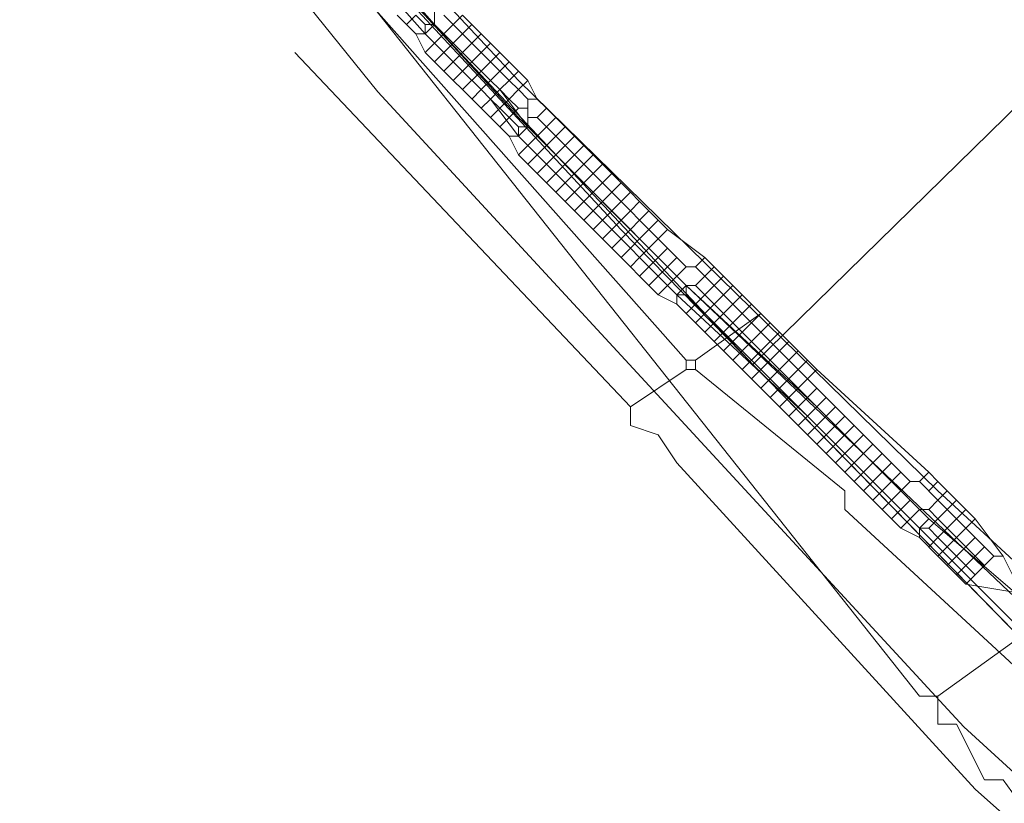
# Model space of a CAD drawing. Header units: metres. Extents: x 92810 to 93633, y 464687 to 465459.
# Tile 17 of 256: x 93089 to 93097, y 464794 to 464800. Entities that reach past the tile are written whole.
import ezdxf

# ---------------------------------------------------------------- set-up
doc = ezdxf.new("R2010")
doc.units = ezdxf.units.M
for name, color, linetype, lineweight, transparency in [('B-OI-KL-DATA_KPN-G', 90, 'SI_B_DATA_KPN', 18, 0.4), ('B-OI-KL-DATA_LIANDER-G', 90, 'SI_B_DATA_LIANDER', 18, 0.4), ('B-OI-KL-DATA_ZIGGO BV-G', 90, 'SI_B_DATA_ZIGGO', 18, 0.4), ('B-OI-KL-ET_LS_LIANDER-G', 190, 'SI_B_ET_LS_LIANDER', 18, 0.4), ('B-OI-KL-ET_MS_LIANDER-G', 130, 'SI_B_ET_MS_LIANDER', 18, 0.4), ('B-OI-KL-GAS_LD_LIANDER-G', 30, 'SI_B_GAS_LD_LIANDER', 18, 0.4), ('B-WE-KL-WATER-G', 170, 'KL-WATER-N', 18, 0.4), ('B-WE-KL-WATER_MANTELBUIS-G', 170, 'CONTINUOUS', 18, 0.4)]:
    doc.layers.add(name, color=color, linetype=linetype, lineweight=lineweight, transparency=transparency)
doc.styles.get("Standard").update_dxf_attribs({"font": 'isocp.shx'})
doc.linetypes.add('KL-WATER-N', pattern='A,7,-0.5,[168,NLCS.SHX,S=0.75,R=0,X=0.75,Y=0],-2', length=9.5)
doc.linetypes.add('SI_B_DATA_KPN', pattern='A,5,-2,["KPN",Standard,S=1.5,R=0,X=-0.51,Y=-0.75],-8', length=15)
doc.linetypes.add('SI_B_DATA_LIANDER', pattern='A,5,-2,["LI-DATA",Standard,S=1.5,R=0,X=-0.51,Y=-0.75],-11', length=18)
doc.linetypes.add('SI_B_DATA_ZIGGO', pattern='A,5,-2,["ZIGGO",Standard,S=1.5,R=0,X=-0.51,Y=-0.75],-9', length=16)
doc.linetypes.add('SI_B_ET_LS_LIANDER', pattern='A,5,-2,["LI-LS",Standard,S=1.5,R=0,X=-0.51,Y=-0.75],-10', length=17)
doc.linetypes.add('SI_B_ET_MS_LIANDER', pattern='A,5,-2,["LI-MS",Standard,S=1.5,R=0,X=-0.51,Y=-0.75],-10', length=17)
doc.linetypes.add('SI_B_GAS_LD_LIANDER', pattern='A,5,-2,["LI-G-LD",Standard,S=1.5,R=0,X=-0.51,Y=-0.75],-11', length=18)

msp = doc.modelspace()

# ---------------------------------------------------------------- linework, layer by layer
at = {"layer": 'B-OI-KL-DATA_KPN-G', "flags": 128}
for points in [[(93096.3214, 464794.5357), (93102.6786, 464799.1071), (93101.6071, 464801.0357), (93101.6071, 464801.1786), (93102.3214, 464801.5357), (93102.6786, 464801.6071), (93102.75, 464801.5357)], [(93091.8214, 464800.0357), (93096.1786, 464794.5357), (93096.3214, 464794.5357)], [(93096.3214, 464794.5357), (93096.3214, 464794.3214), (93096.4643, 464794.3214), (93096.6786, 464793.8929), (93096.8214, 464793.8929), (93097.75, 464792.6071), (93098.0357, 464792.3214), (93098.1786, 464792.3214), (93098.1786, 464792.1071), (93098.3214, 464792.1071)]]:
    msp.add_lwpolyline(points, dxfattribs=at)
at = {"layer": 'B-OI-KL-DATA_LIANDER-G', "flags": 128}
msp.add_lwpolyline([(93062.9643, 464850.3929), (93063.1786, 464849.6071), (93063.3929, 464849.1786), (93072.6071, 464830.1071), (93078.3929, 464815.75), (93078.5357, 464815.5357), (93080.1786, 464814.3214), (93080.5357, 464813.9643), (93083.5357, 464811.3929), (93086.1071, 464807.6071), (93086.75, 464807.0357), (93086.8929, 464806.75), (93088.8929, 464803.6071), (93089.25, 464803.1786), (93093.1071, 464798.9643), (93094.3929, 464797.6786), (93097.1071, 464795.1071), (93097.5357, 464795.0357), (93097.6071, 464794.9643), (93107.8214, 464786.1786), (93107.8929, 464785.9643), (93108.25, 464785.8214), (93108.5357, 464785.5357), (93112.8929, 464781.8214), (93113.4643, 464781.25), (93116.9643, 464778.0357), (93117.25, 464778.0357), (93117.25, 464777.9643), (93117.4643, 464777.6071), (93122.9643, 464772.6071), (93122.9643, 464772.4643), (93128.9643, 464767.0357), (93131.6786, 464764.9643), (93131.9643, 464764.6786), (93131.9643, 464764.5357)], dxfattribs=at)
at = {"layer": 'B-OI-KL-DATA_ZIGGO BV-G', "flags": 128}
for points in [[(93093.892, 464798.107), (93090.453, 464801.811), (93080.943, 464815.415), (93077.804, 464821.485), (93066.641, 464846.632)], [(93094.904, 464797.074), (93103, 464805)], [(93094.904, 464797.074), (93090.453, 464801.811)], [(93093.892, 464798.107), (93110.974, 464780.659)], [(93094.904, 464797.074), (93103.919, 464787.865)]]:
    msp.add_lwpolyline(points, dxfattribs=at)
at = {"layer": 'B-OI-KL-ET_LS_LIANDER-G'}
for p, q in [((93091.1071, 464801.3929), (93093.1071, 464799.25)), ((93091.8929, 464800.3214), (93092.4643, 464799.6786)), ((93091.8214, 464800.25), (93092.3929, 464799.6071)), ((93092.4643, 464799.6786), (93092.3929, 464799.6071)), ((93092.4643, 464799.6786), (93092.5357, 464799.6071)), ((93092.3929, 464799.6071), (93092.4643, 464799.5357)), ((93092.5357, 464799.6071), (93092.4643, 464799.5357)), ((93092.5357, 464799.6071), (93092.6071, 464799.5357)), ((93092.4643, 464799.5357), (93092.5357, 464799.4643)), ((93092.6071, 464799.5357), (93092.5357, 464799.4643)), ((93092.6071, 464799.5357), (93092.6786, 464799.4643)), ((93092.5357, 464799.4643), (93092.6071, 464799.3929)), ((93092.6786, 464799.4643), (93092.6071, 464799.3929)), ((93092.6786, 464799.4643), (93092.8214, 464799.3214)), ((93092.6071, 464799.3929), (93092.6786, 464799.3214)), ((93092.75, 464799.3929), (93092.6786, 464799.3214)), ((93092.6786, 464799.3214), (93092.8214, 464799.1786)), ((93092.8214, 464799.3214), (93092.75, 464799.25)), ((93092.8214, 464799.3214), (93092.8929, 464799.25)), ((93092.8929, 464799.25), (93092.8214, 464799.1786)), ((93092.8929, 464799.25), (93092.9643, 464799.1786)), ((93093.1071, 464799.25), (93096.3214, 464796.1071)), ((93092.8214, 464799.1786), (93092.8929, 464799.1071)), ((93092.9643, 464799.1786), (93092.8929, 464799.1071)), ((93092.9643, 464799.1786), (93093.1786, 464798.8929)), ((93092.8929, 464799.1071), (93093.1071, 464798.8214)), ((93093.1786, 464798.8929), (93093.1071, 464798.8214)), ((93093.1786, 464798.8929), (93093.3214, 464798.75)), ((93093.1071, 464798.8214), (93093.1786, 464798.75)), ((93093.25, 464798.8214), (93093.1786, 464798.75)), ((93093.1786, 464798.75), (93093.3214, 464798.6071)), ((93093.3214, 464798.75), (93093.25, 464798.6786)), ((93093.3214, 464798.75), (93093.3929, 464798.6786)), ((93093.3929, 464798.6786), (93093.3214, 464798.6071)), ((93093.3929, 464798.6786), (93093.4643, 464798.6071)), ((93093.3214, 464798.6071), (93093.3929, 464798.5357)), ((93093.4643, 464798.6071), (93093.3929, 464798.5357)), ((93093.4643, 464798.6071), (93093.5357, 464798.5357)), ((93093.3929, 464798.5357), (93093.4643, 464798.4643)), ((93093.5357, 464798.5357), (93093.4643, 464798.4643)), ((93093.5357, 464798.5357), (93093.6071, 464798.4643)), ((93093.4643, 464798.4643), (93093.5357, 464798.3929)), ((93093.6071, 464798.4643), (93093.5357, 464798.3929)), ((93093.6071, 464798.4643), (93093.6786, 464798.3929)), ((93093.5357, 464798.3929), (93093.6071, 464798.3214)), ((93093.6786, 464798.3929), (93093.6071, 464798.3214)), ((93093.6786, 464798.3929), (93093.8214, 464798.25)), ((93093.6071, 464798.3214), (93093.6786, 464798.25)), ((93093.75, 464798.3214), (93093.6786, 464798.25)), ((93093.6786, 464798.25), (93093.8214, 464798.1071)), ((93093.8214, 464798.25), (93093.75, 464798.1786)), ((93093.8214, 464798.25), (93093.8929, 464798.1786)), ((93093.8929, 464798.1786), (93093.8214, 464798.1071)), ((93093.8929, 464798.1786), (93093.9643, 464798.1071)), ((93093.8214, 464798.1071), (93093.8929, 464798.0357)), ((93093.9643, 464798.1071), (93093.8929, 464798.0357)), ((93093.9643, 464798.1071), (93094.0357, 464798.0357)), ((93093.8929, 464798.0357), (93093.9643, 464797.9643)), ((93094.0357, 464798.0357), (93093.9643, 464797.9643)), ((93094.0357, 464798.0357), (93094.1071, 464797.9643)), ((93093.9643, 464797.9643), (93094.0357, 464797.8929)), ((93094.1071, 464797.9643), (93094.0357, 464797.8929)), ((93094.1071, 464797.9643), (93094.1786, 464797.8929)), ((93094.0357, 464797.8929), (93094.1071, 464797.8214)), ((93094.1786, 464797.8929), (93094.1071, 464797.8214)), ((93094.1786, 464797.8929), (93094.3214, 464797.75)), ((93094.1071, 464797.8214), (93094.1786, 464797.75)), ((93094.25, 464797.8214), (93094.1786, 464797.75)), ((93094.1786, 464797.75), (93094.3214, 464797.6071)), ((93094.3214, 464797.75), (93094.25, 464797.6786)), ((93094.3214, 464797.75), (93094.3929, 464797.6786)), ((93094.3929, 464797.6786), (93094.3214, 464797.6071)), ((93094.3214, 464797.6071), (93095.3214, 464796.6786)), ((93094.3929, 464797.6786), (93095.3929, 464796.75)), ((93095.3929, 464796.75), (93095.3214, 464796.6786)), ((93095.3929, 464796.75), (93095.4643, 464796.6786)), ((93095.3214, 464796.6786), (93095.3929, 464796.6071)), ((93095.4643, 464796.6786), (93095.3929, 464796.6071)), ((93095.4643, 464796.6786), (93095.5357, 464796.6071)), ((93095.3929, 464796.6071), (93095.4643, 464796.5357)), ((93095.5357, 464796.6071), (93095.4643, 464796.5357)), ((93095.5357, 464796.6071), (93095.6071, 464796.5357)), ((93095.4643, 464796.5357), (93095.5357, 464796.4643)), ((93095.6071, 464796.5357), (93095.5357, 464796.4643)), ((93095.6071, 464796.5357), (93095.6786, 464796.4643)), ((93095.5357, 464796.4643), (93095.6071, 464796.3929)), ((93095.6786, 464796.4643), (93095.6071, 464796.3929)), ((93095.6786, 464796.4643), (93095.8214, 464796.3214)), ((93095.6071, 464796.3929), (93095.6786, 464796.3214)), ((93095.75, 464796.3929), (93095.6786, 464796.3214)), ((93095.6786, 464796.3214), (93095.8214, 464796.1786)), ((93095.8214, 464796.3214), (93095.75, 464796.25)), ((93095.8214, 464796.3214), (93095.8929, 464796.25)), ((93095.8929, 464796.25), (93095.8214, 464796.1786)), ((93095.8929, 464796.25), (93095.9643, 464796.1786)), ((93095.8214, 464796.1786), (93095.8929, 464796.1071)), ((93095.9643, 464796.1786), (93095.8929, 464796.1071)), ((93095.9643, 464796.1786), (93096.0357, 464796.1071)), ((93095.8929, 464796.1071), (93095.9643, 464796.0357)), ((93096.0357, 464796.1071), (93095.9643, 464796.0357)), ((93096.0357, 464796.1071), (93096.1071, 464796.0357)), ((93096.3214, 464796.1071), (93097.25, 464795.25)), ((93095.9643, 464796.0357), (93096.0357, 464795.9643)), ((93096.1071, 464796.0357), (93096.0357, 464795.9643)), ((93096.1071, 464796.0357), (93096.1786, 464795.9643)), ((93096.0357, 464795.9643), (93096.1071, 464795.8929)), ((93096.1786, 464795.9643), (93096.1071, 464795.8929)), ((93096.1786, 464795.9643), (93096.25, 464795.8929)), ((93096.1071, 464795.8929), (93097.1071, 464794.8929)), ((93096.25, 464795.8929), (93096.1786, 464795.8214)), ((93096.25, 464795.8929), (93097.25, 464795.0357))]:
    msp.add_line(p, q, dxfattribs=at)
at = {"layer": 'B-OI-KL-ET_MS_LIANDER-G'}
for p, q in [((93092.4643, 464799.8214), (93092.4643, 464799.6786)), ((93092.8214, 464799.4643), (93092.6786, 464799.3214)), ((93092.8214, 464799.3214), (93092.6786, 464799.1786)), ((93093.1786, 464799.1071), (93093.1786, 464798.8929)), ((93093.3214, 464798.8929), (93093.1786, 464798.75)), ((93093.3214, 464798.75), (93093.1786, 464798.6071)), ((93093.8214, 464798.3929), (93093.6786, 464798.25)), ((93093.8214, 464798.25), (93093.6786, 464798.1071)), ((93094.3214, 464797.8929), (93094.1786, 464797.75)), ((93094.3214, 464797.75), (93094.1786, 464797.6071)), ((93094.8214, 464797.4643), (93094.6786, 464797.3214)), ((93094.8214, 464797.3214), (93094.6786, 464797.1786)), ((93095.3214, 464796.9643), (93095.1786, 464796.8214)), ((93095.3214, 464796.8214), (93095.1786, 464796.6786)), ((93095.8214, 464796.4643), (93095.6786, 464796.3214)), ((93095.8214, 464796.3214), (93095.6786, 464796.1786))]:
    msp.add_line(p, q, dxfattribs=at)
at = {"layer": 'B-OI-KL-ET_MS_LIANDER-G', "flags": 128}
for points in [[(93092.1786, 464799.75), (93092.3214, 464799.6071)], [(93092.3214, 464799.75), (93092.25, 464799.6786)], [(93092.3214, 464799.75), (93092.3929, 464799.6786)], [(93092.5357, 464799.75), (93092.6071, 464799.6786)], [(93092.6786, 464799.75), (93092.6071, 464799.6786)], [(93092.6786, 464799.75), (93092.8214, 464799.6071)], [(93092.3929, 464799.6786), (93092.4643, 464799.6786)], [(93092.3929, 464799.6786), (93092.3929, 464799.6071)], [(93092.4643, 464799.6786), (93092.5357, 464799.6071)], [(93092.6071, 464799.6786), (93092.5357, 464799.6071)], [(93092.6071, 464799.6786), (93092.6786, 464799.6071)], [(93092.75, 464799.6786), (93092.6786, 464799.6071)], [(93092.3214, 464799.6071), (93092.3929, 464799.6071)], [(93092.3214, 464799.6071), (93092.3929, 464799.4643)], [(93092.3929, 464799.6071), (93092.4643, 464799.5357)], [(93092.5357, 464799.6071), (93092.4643, 464799.5357)], [(93092.5357, 464799.6071), (93092.6071, 464799.5357)], [(93092.6786, 464799.6071), (93092.6071, 464799.5357)], [(93092.6786, 464799.6071), (93092.75, 464799.5357)], [(93092.8214, 464799.6071), (93092.75, 464799.5357)], [(93092.8214, 464799.6071), (93092.8929, 464799.5357)], [(93092.4643, 464799.5357), (93092.3929, 464799.4643)], [(93092.4643, 464799.5357), (93092.5357, 464799.4643)], [(93092.6071, 464799.5357), (93092.5357, 464799.4643)], [(93092.6071, 464799.5357), (93092.6786, 464799.4643)], [(93092.75, 464799.5357), (93092.6786, 464799.4643)], [(93092.75, 464799.5357), (93092.8214, 464799.4643)], [(93092.8929, 464799.5357), (93092.8214, 464799.4643)], [(93092.8929, 464799.5357), (93092.9643, 464799.4643)], [(93092.3929, 464799.4643), (93092.4643, 464799.3929)], [(93092.5357, 464799.4643), (93092.4643, 464799.3929)], [(93092.5357, 464799.4643), (93092.6071, 464799.3929)], [(93092.6786, 464799.4643), (93092.6071, 464799.3929)], [(93092.6786, 464799.4643), (93092.8214, 464799.3214)], [(93092.8214, 464799.4643), (93092.8929, 464799.3929)], [(93092.9643, 464799.4643), (93092.8929, 464799.3929)], [(93092.9643, 464799.4643), (93093.0357, 464799.3929)], [(93092.4643, 464799.3929), (93092.5357, 464799.3214)], [(93092.6071, 464799.3929), (93092.5357, 464799.3214)], [(93092.6071, 464799.3929), (93092.6786, 464799.3214)], [(93092.8929, 464799.3929), (93092.8214, 464799.3214)], [(93092.8929, 464799.3929), (93092.9643, 464799.3214)], [(93093.0357, 464799.3929), (93092.9643, 464799.3214)], [(93093.0357, 464799.3929), (93093.1071, 464799.3214)], [(93092.5357, 464799.3214), (93092.6071, 464799.25)], [(93092.6786, 464799.3214), (93092.6071, 464799.25)], [(93092.6786, 464799.3214), (93092.8214, 464799.1786)], [(93092.8214, 464799.3214), (93092.8929, 464799.25)], [(93092.9643, 464799.3214), (93092.8929, 464799.25)], [(93092.9643, 464799.3214), (93093.0357, 464799.25)], [(93093.1071, 464799.3214), (93093.0357, 464799.25)], [(93093.1071, 464799.3214), (93093.1786, 464799.25)], [(93092.6071, 464799.25), (93092.6786, 464799.1786)], [(93092.8929, 464799.25), (93092.8214, 464799.1786)], [(93092.8929, 464799.25), (93092.9643, 464799.1786)], [(93093.0357, 464799.25), (93092.9643, 464799.1786)], [(93093.0357, 464799.25), (93093.1071, 464799.1786)], [(93093.1786, 464799.25), (93093.1071, 464799.1786)], [(93093.1786, 464799.25), (93093.25, 464799.1071)], [(93092.6786, 464799.1786), (93092.8214, 464799.0357)], [(93092.8214, 464799.1786), (93092.75, 464799.1071)], [(93092.8214, 464799.1786), (93092.8929, 464799.1071)], [(93092.9643, 464799.1786), (93092.8929, 464799.1071)], [(93092.9643, 464799.1786), (93093.0357, 464799.1071)], [(93093.1071, 464799.1786), (93093.0357, 464799.1071)], [(93093.1071, 464799.1786), (93093.1786, 464799.1071)], [(93092.8929, 464799.1071), (93092.8214, 464799.0357)], [(93092.8929, 464799.1071), (93092.9643, 464799.0357)], [(93093.0357, 464799.1071), (93092.9643, 464799.0357)], [(93093.0357, 464799.1071), (93093.1071, 464799.0357)], [(93093.1786, 464799.1071), (93093.25, 464799.1071)], [(93093.25, 464799.1071), (93093.3214, 464799.0357)], [(93092.8214, 464799.0357), (93092.8929, 464798.9643)], [(93092.9643, 464799.0357), (93092.8929, 464798.9643)], [(93092.8929, 464798.9643), (93092.9643, 464798.8929)], [(93092.9643, 464799.0357), (93093.0357, 464798.9643)], [(93093.0357, 464798.9643), (93092.9643, 464798.8929)], [(93093.1071, 464799.0357), (93093.0357, 464798.9643)], [(93093.0357, 464798.9643), (93093.1071, 464798.8929)], [(93093.1071, 464799.0357), (93093.1786, 464799.0357)], [(93093.1786, 464798.9643), (93093.25, 464798.9643)], [(93093.3214, 464799.0357), (93093.25, 464798.9643)], [(93093.25, 464798.9643), (93093.3214, 464798.8929)], [(93093.3214, 464799.0357), (93093.3929, 464798.9643)], [(93093.3929, 464798.9643), (93093.3214, 464798.8929)], [(93093.3929, 464798.9643), (93093.4643, 464798.8929)], [(93092.9643, 464798.8929), (93093.0357, 464798.8214)], [(93093.1071, 464798.8929), (93093.1786, 464798.8929)], [(93093.1071, 464798.8929), (93093.1071, 464798.8214)], [(93093.1786, 464798.8929), (93093.3214, 464798.75)], [(93093.3214, 464798.8929), (93093.3929, 464798.8214)], [(93093.4643, 464798.8929), (93093.3929, 464798.8214)], [(93093.4643, 464798.8929), (93093.5357, 464798.8214)], [(93093.0357, 464798.8214), (93093.1071, 464798.8214)], [(93093.0357, 464798.8214), (93093.1071, 464798.6786)], [(93093.1071, 464798.8214), (93093.1786, 464798.75)], [(93093.3929, 464798.8214), (93093.3214, 464798.75)], [(93093.3929, 464798.8214), (93093.4643, 464798.75)], [(93093.5357, 464798.8214), (93093.4643, 464798.75)], [(93093.5357, 464798.8214), (93093.6071, 464798.75)], [(93093.1786, 464798.75), (93093.1071, 464798.6786)], [(93093.1786, 464798.75), (93093.3214, 464798.6071)], [(93093.3214, 464798.75), (93093.3929, 464798.6786)], [(93093.4643, 464798.75), (93093.3929, 464798.6786)], [(93093.4643, 464798.75), (93093.5357, 464798.6786)], [(93093.6071, 464798.75), (93093.5357, 464798.6786)], [(93093.6071, 464798.75), (93093.6786, 464798.6786)], [(93093.1071, 464798.6786), (93093.1786, 464798.6071)], [(93093.3929, 464798.6786), (93093.3214, 464798.6071)], [(93093.3929, 464798.6786), (93093.4643, 464798.6071)], [(93093.5357, 464798.6786), (93093.4643, 464798.6071)], [(93093.5357, 464798.6786), (93093.6071, 464798.6071)], [(93093.6786, 464798.6786), (93093.6071, 464798.6071)], [(93093.6786, 464798.6786), (93093.8214, 464798.5357)], [(93093.1786, 464798.6071), (93093.25, 464798.5357)], [(93093.3214, 464798.6071), (93093.25, 464798.5357)], [(93093.3214, 464798.6071), (93093.3929, 464798.5357)], [(93093.4643, 464798.6071), (93093.3929, 464798.5357)], [(93093.4643, 464798.6071), (93093.5357, 464798.5357)], [(93093.6071, 464798.6071), (93093.5357, 464798.5357)], [(93093.6071, 464798.6071), (93093.6786, 464798.5357)], [(93093.75, 464798.6071), (93093.6786, 464798.5357)], [(93093.25, 464798.5357), (93093.3214, 464798.4643)], [(93093.3929, 464798.5357), (93093.3214, 464798.4643)], [(93093.3929, 464798.5357), (93093.4643, 464798.4643)], [(93093.5357, 464798.5357), (93093.4643, 464798.4643)], [(93093.5357, 464798.5357), (93093.6071, 464798.4643)], [(93093.6786, 464798.5357), (93093.6071, 464798.4643)], [(93093.6786, 464798.5357), (93093.75, 464798.4643)], [(93093.8214, 464798.5357), (93093.75, 464798.4643)], [(93093.8214, 464798.5357), (93093.8929, 464798.4643)], [(93093.3214, 464798.4643), (93093.3929, 464798.3929)], [(93093.4643, 464798.4643), (93093.3929, 464798.3929)], [(93093.4643, 464798.4643), (93093.5357, 464798.3929)], [(93093.6071, 464798.4643), (93093.5357, 464798.3929)], [(93093.6071, 464798.4643), (93093.6786, 464798.3929)], [(93093.75, 464798.4643), (93093.6786, 464798.3929)], [(93093.75, 464798.4643), (93093.8214, 464798.3929)], [(93093.8929, 464798.4643), (93093.8214, 464798.3929)], [(93093.8929, 464798.4643), (93093.9643, 464798.3929)], [(93093.3929, 464798.3929), (93093.4643, 464798.3214)], [(93093.5357, 464798.3929), (93093.4643, 464798.3214)], [(93093.5357, 464798.3929), (93093.6071, 464798.3214)], [(93093.6786, 464798.3929), (93093.6071, 464798.3214)], [(93093.6786, 464798.3929), (93093.8214, 464798.25)], [(93093.8214, 464798.3929), (93093.8929, 464798.3214)], [(93093.9643, 464798.3929), (93093.8929, 464798.3214)], [(93093.9643, 464798.3929), (93094.0357, 464798.3214)], [(93093.4643, 464798.3214), (93093.5357, 464798.25)], [(93093.6071, 464798.3214), (93093.5357, 464798.25)], [(93093.6071, 464798.3214), (93093.6786, 464798.25)], [(93093.8929, 464798.3214), (93093.8214, 464798.25)], [(93093.8929, 464798.3214), (93093.9643, 464798.25)], [(93094.0357, 464798.3214), (93093.9643, 464798.25)], [(93094.0357, 464798.3214), (93094.1071, 464798.25)], [(93093.5357, 464798.25), (93093.6071, 464798.1786)], [(93093.6786, 464798.25), (93093.6071, 464798.1786)], [(93093.6786, 464798.25), (93093.8214, 464798.1071)], [(93093.8214, 464798.25), (93093.8929, 464798.1786)], [(93093.9643, 464798.25), (93093.8929, 464798.1786)], [(93093.9643, 464798.25), (93094.0357, 464798.1786)], [(93094.1071, 464798.25), (93094.0357, 464798.1786)], [(93094.1071, 464798.25), (93094.1786, 464798.1786)], [(93093.6071, 464798.1786), (93093.6786, 464798.1071)], [(93093.8929, 464798.1786), (93093.8214, 464798.1071)], [(93093.8929, 464798.1786), (93093.9643, 464798.1071)], [(93094.0357, 464798.1786), (93093.9643, 464798.1071)], [(93094.0357, 464798.1786), (93094.1071, 464798.1071)], [(93094.1786, 464798.1786), (93094.1071, 464798.1071)], [(93094.1786, 464798.1786), (93094.25, 464798.1071)], [(93093.6786, 464798.1071), (93093.75, 464798.0357)], [(93093.8214, 464798.1071), (93093.75, 464798.0357)], [(93093.8214, 464798.1071), (93093.8929, 464798.0357)], [(93093.9643, 464798.1071), (93093.8929, 464798.0357)], [(93093.9643, 464798.1071), (93094.0357, 464798.0357)], [(93094.1071, 464798.1071), (93094.0357, 464798.0357)], [(93094.1071, 464798.1071), (93094.1786, 464798.0357)], [(93094.25, 464798.1071), (93094.1786, 464798.0357)], [(93094.25, 464798.1071), (93094.5357, 464797.8929)], [(93093.75, 464798.0357), (93093.8214, 464797.9643)], [(93093.8929, 464798.0357), (93093.8214, 464797.9643)], [(93093.8929, 464798.0357), (93093.9643, 464797.9643)], [(93094.0357, 464798.0357), (93093.9643, 464797.9643)], [(93094.0357, 464798.0357), (93094.1071, 464797.9643)], [(93094.1786, 464798.0357), (93094.1071, 464797.9643)], [(93094.1786, 464798.0357), (93094.25, 464797.9643)], [(93093.8214, 464797.9643), (93093.8929, 464797.8929)], [(93093.9643, 464797.9643), (93093.8929, 464797.8929)], [(93093.9643, 464797.9643), (93094.0357, 464797.8929)], [(93094.1071, 464797.9643), (93094.0357, 464797.8929)], [(93094.1071, 464797.9643), (93094.1786, 464797.8929)], [(93094.25, 464797.9643), (93094.1786, 464797.8929)], [(93094.25, 464797.9643), (93094.3214, 464797.8929)], [(93093.8929, 464797.8929), (93093.9643, 464797.8214)], [(93094.0357, 464797.8929), (93093.9643, 464797.8214)], [(93094.0357, 464797.8929), (93094.1071, 464797.8214)], [(93094.1786, 464797.8929), (93094.1071, 464797.8214)], [(93094.1786, 464797.8929), (93094.3214, 464797.75)], [(93094.3214, 464797.8929), (93094.3929, 464797.8214)], [(93094.5357, 464797.8929), (93094.4643, 464797.8214)], [(93094.5357, 464797.8929), (93094.6071, 464797.8214)], [(93093.9643, 464797.8214), (93094.0357, 464797.75)], [(93094.1071, 464797.8214), (93094.0357, 464797.75)], [(93094.1071, 464797.8214), (93094.1786, 464797.75)], [(93094.3929, 464797.8214), (93094.3214, 464797.75)], [(93094.3929, 464797.8214), (93094.4643, 464797.8214)], [(93094.4643, 464797.8214), (93094.5357, 464797.75)], [(93094.6071, 464797.8214), (93094.5357, 464797.75)], [(93094.6071, 464797.8214), (93094.6786, 464797.75)], [(93094.0357, 464797.75), (93094.1071, 464797.6786)], [(93094.1786, 464797.75), (93094.1071, 464797.6786)], [(93094.1786, 464797.75), (93094.3214, 464797.6071)], [(93094.3214, 464797.75), (93094.3929, 464797.6786)], [(93094.5357, 464797.75), (93094.4643, 464797.6786)], [(93094.5357, 464797.75), (93094.6071, 464797.6786)], [(93094.6786, 464797.75), (93094.6071, 464797.6786)], [(93094.6786, 464797.75), (93094.8214, 464797.6071)], [(93094.1071, 464797.6786), (93094.1786, 464797.6071)], [(93094.1786, 464797.6071), (93094.3214, 464797.5357)], [(93094.3214, 464797.6071), (93094.3929, 464797.6071)], [(93094.3214, 464797.6071), (93094.3214, 464797.5357)], [(93094.3929, 464797.6786), (93094.4643, 464797.6786)], [(93094.3929, 464797.6786), (93094.3929, 464797.6071)], [(93094.3929, 464797.6071), (93094.4643, 464797.5357)], [(93094.4643, 464797.6786), (93094.5357, 464797.6071)], [(93094.5357, 464797.6071), (93094.4643, 464797.5357)], [(93094.6071, 464797.6786), (93094.5357, 464797.6071)], [(93094.5357, 464797.6071), (93094.6071, 464797.5357)], [(93094.6071, 464797.6786), (93094.6786, 464797.6071)], [(93094.6786, 464797.6071), (93094.6071, 464797.5357)], [(93094.75, 464797.6786), (93094.6786, 464797.6071)], [(93094.6786, 464797.6071), (93094.75, 464797.5357)], [(93094.8214, 464797.6071), (93094.75, 464797.5357)], [(93094.8214, 464797.6071), (93094.8929, 464797.5357)], [(93094.3214, 464797.5357), (93094.3929, 464797.4643)], [(93094.4643, 464797.5357), (93094.3929, 464797.4643)], [(93094.4643, 464797.5357), (93094.5357, 464797.4643)], [(93094.6071, 464797.5357), (93094.5357, 464797.4643)], [(93094.6071, 464797.5357), (93094.6786, 464797.4643)], [(93094.75, 464797.5357), (93094.6786, 464797.4643)], [(93094.75, 464797.5357), (93094.8214, 464797.4643)], [(93094.8929, 464797.5357), (93094.8214, 464797.4643)], [(93094.8929, 464797.5357), (93094.9643, 464797.4643)], [(93094.3929, 464797.4643), (93094.4643, 464797.3929)], [(93094.5357, 464797.4643), (93094.4643, 464797.3929)], [(93094.5357, 464797.4643), (93094.6071, 464797.3929)], [(93094.6786, 464797.4643), (93094.6071, 464797.3929)], [(93094.6786, 464797.4643), (93094.8214, 464797.3214)], [(93094.8214, 464797.4643), (93094.8929, 464797.3929)], [(93094.9643, 464797.4643), (93094.8929, 464797.3929)], [(93094.9643, 464797.4643), (93095.0357, 464797.3929)], [(93094.4643, 464797.3929), (93094.5357, 464797.3214)], [(93094.6071, 464797.3929), (93094.5357, 464797.3214)], [(93094.6071, 464797.3929), (93094.6786, 464797.3214)], [(93094.8929, 464797.3929), (93094.8214, 464797.3214)], [(93094.8929, 464797.3929), (93094.9643, 464797.3214)], [(93095.0357, 464797.3929), (93094.9643, 464797.3214)], [(93095.0357, 464797.3929), (93095.1071, 464797.3214)], [(93094.5357, 464797.3214), (93094.6071, 464797.25)], [(93094.6786, 464797.3214), (93094.6071, 464797.25)], [(93094.6786, 464797.3214), (93094.8214, 464797.1786)], [(93094.8214, 464797.3214), (93094.8929, 464797.25)], [(93094.9643, 464797.3214), (93094.8929, 464797.25)], [(93094.9643, 464797.3214), (93095.0357, 464797.25)], [(93095.1071, 464797.3214), (93095.0357, 464797.25)], [(93095.1071, 464797.3214), (93095.1786, 464797.25)], [(93094.6071, 464797.25), (93094.6786, 464797.1786)], [(93094.8929, 464797.25), (93094.8214, 464797.1786)], [(93094.8929, 464797.25), (93094.9643, 464797.1786)], [(93095.0357, 464797.25), (93094.9643, 464797.1786)], [(93095.0357, 464797.25), (93095.1071, 464797.1786)], [(93095.1786, 464797.25), (93095.1071, 464797.1786)], [(93095.1786, 464797.25), (93095.3214, 464797.1071)], [(93094.6786, 464797.1786), (93094.8214, 464797.0357)], [(93094.8214, 464797.1786), (93094.75, 464797.1071)], [(93094.8214, 464797.1786), (93094.8929, 464797.1071)], [(93094.9643, 464797.1786), (93094.8929, 464797.1071)], [(93094.9643, 464797.1786), (93095.0357, 464797.1071)], [(93095.1071, 464797.1786), (93095.0357, 464797.1071)], [(93095.1071, 464797.1786), (93095.1786, 464797.1071)], [(93095.25, 464797.1786), (93095.1786, 464797.1071)], [(93094.8929, 464797.1071), (93094.8214, 464797.0357)], [(93094.8929, 464797.1071), (93094.9643, 464797.0357)], [(93095.0357, 464797.1071), (93094.9643, 464797.0357)], [(93095.0357, 464797.1071), (93095.1071, 464797.0357)], [(93095.1786, 464797.1071), (93095.1071, 464797.0357)], [(93095.1786, 464797.1071), (93095.25, 464797.0357)], [(93095.3214, 464797.1071), (93095.25, 464797.0357)], [(93095.3214, 464797.1071), (93095.3929, 464797.0357)], [(93094.8214, 464797.0357), (93094.8929, 464796.9643)], [(93094.9643, 464797.0357), (93094.8929, 464796.9643)], [(93094.9643, 464797.0357), (93095.0357, 464796.9643)], [(93095.1071, 464797.0357), (93095.0357, 464796.9643)], [(93095.1071, 464797.0357), (93095.1786, 464796.9643)], [(93095.25, 464797.0357), (93095.1786, 464796.9643)], [(93095.25, 464797.0357), (93095.3214, 464796.9643)], [(93095.3929, 464797.0357), (93095.3214, 464796.9643)], [(93095.3929, 464797.0357), (93096.25, 464796.25)], [(93094.8929, 464796.9643), (93094.9643, 464796.8929)], [(93095.0357, 464796.9643), (93094.9643, 464796.8929)], [(93095.0357, 464796.9643), (93095.1071, 464796.8929)], [(93095.1786, 464796.9643), (93095.1071, 464796.8929)], [(93095.1786, 464796.9643), (93095.3214, 464796.8214)], [(93095.3214, 464796.9643), (93095.3929, 464796.8929)], [(93094.9643, 464796.8929), (93095.0357, 464796.8214)], [(93095.1071, 464796.8929), (93095.0357, 464796.8214)], [(93095.1071, 464796.8929), (93095.1786, 464796.8214)], [(93095.3929, 464796.8929), (93095.3214, 464796.8214)], [(93095.3929, 464796.8929), (93095.4643, 464796.8214)], [(93095.0357, 464796.8214), (93095.1071, 464796.75)], [(93095.1786, 464796.8214), (93095.1071, 464796.75)], [(93095.1786, 464796.8214), (93095.3214, 464796.6786)], [(93095.3214, 464796.8214), (93095.3929, 464796.75)], [(93095.4643, 464796.8214), (93095.3929, 464796.75)], [(93095.4643, 464796.8214), (93095.5357, 464796.75)], [(93095.1071, 464796.75), (93095.1786, 464796.6786)], [(93095.3929, 464796.75), (93095.3214, 464796.6786)], [(93095.3929, 464796.75), (93095.4643, 464796.6786)], [(93095.5357, 464796.75), (93095.4643, 464796.6786)], [(93095.5357, 464796.75), (93095.6071, 464796.6786)], [(93095.1786, 464796.6786), (93095.3214, 464796.5357)], [(93095.3214, 464796.6786), (93095.25, 464796.6071)], [(93095.3214, 464796.6786), (93095.3929, 464796.6071)], [(93095.4643, 464796.6786), (93095.3929, 464796.6071)], [(93095.4643, 464796.6786), (93095.5357, 464796.6071)], [(93095.6071, 464796.6786), (93095.5357, 464796.6071)], [(93095.6071, 464796.6786), (93095.6786, 464796.6071)], [(93095.3929, 464796.6071), (93095.3214, 464796.5357)], [(93095.3929, 464796.6071), (93095.4643, 464796.5357)], [(93095.5357, 464796.6071), (93095.4643, 464796.5357)], [(93095.5357, 464796.6071), (93095.6071, 464796.5357)], [(93095.6786, 464796.6071), (93095.6071, 464796.5357)], [(93095.6786, 464796.6071), (93095.75, 464796.5357)], [(93095.3214, 464796.5357), (93095.3929, 464796.4643)], [(93095.4643, 464796.5357), (93095.3929, 464796.4643)], [(93095.4643, 464796.5357), (93095.5357, 464796.4643)], [(93095.6071, 464796.5357), (93095.5357, 464796.4643)], [(93095.6071, 464796.5357), (93095.6786, 464796.4643)], [(93095.75, 464796.5357), (93095.6786, 464796.4643)], [(93095.75, 464796.5357), (93095.8214, 464796.4643)], [(93095.3929, 464796.4643), (93095.4643, 464796.3929)], [(93095.5357, 464796.4643), (93095.4643, 464796.3929)], [(93095.5357, 464796.4643), (93095.6071, 464796.3929)], [(93095.6786, 464796.4643), (93095.6071, 464796.3929)], [(93095.6786, 464796.4643), (93095.8214, 464796.3214)], [(93095.8214, 464796.4643), (93095.8929, 464796.3929)], [(93095.4643, 464796.3929), (93095.5357, 464796.3214)], [(93095.6071, 464796.3929), (93095.5357, 464796.3214)], [(93095.6071, 464796.3929), (93095.6786, 464796.3214)], [(93095.8929, 464796.3929), (93095.8214, 464796.3214)], [(93095.8929, 464796.3929), (93095.9643, 464796.3214)], [(93095.5357, 464796.3214), (93095.6071, 464796.25)], [(93095.6786, 464796.3214), (93095.6071, 464796.25)], [(93095.6071, 464796.25), (93095.6786, 464796.1786)], [(93095.6786, 464796.3214), (93095.8214, 464796.1786)], [(93095.8214, 464796.3214), (93095.8929, 464796.25)], [(93095.8929, 464796.25), (93095.8214, 464796.1786)], [(93095.9643, 464796.3214), (93095.8929, 464796.25)], [(93095.8929, 464796.25), (93095.9643, 464796.1786)], [(93095.9643, 464796.3214), (93096.0357, 464796.25)], [(93096.0357, 464796.25), (93095.9643, 464796.1786)], [(93096.0357, 464796.25), (93096.1071, 464796.1786)], [(93096.25, 464796.25), (93096.1786, 464796.1786)], [(93096.25, 464796.25), (93096.3214, 464796.1786)], [(93095.6786, 464796.1786), (93095.8214, 464796.0357)], [(93095.8214, 464796.1786), (93095.75, 464796.1071)], [(93095.8214, 464796.1786), (93095.8929, 464796.1071)], [(93095.9643, 464796.1786), (93095.8929, 464796.1071)], [(93095.9643, 464796.1786), (93096.0357, 464796.1071)], [(93096.1071, 464796.1786), (93096.0357, 464796.1071)], [(93096.1071, 464796.1786), (93096.1786, 464796.1786)], [(93096.1786, 464796.1786), (93096.3214, 464796.0357)], [(93096.3214, 464796.1786), (93096.25, 464796.1071)], [(93096.3214, 464796.1786), (93096.3929, 464796.1071)], [(93095.8929, 464796.1071), (93095.8214, 464796.0357)], [(93095.8929, 464796.1071), (93095.9643, 464796.0357)], [(93096.0357, 464796.1071), (93095.9643, 464796.0357)], [(93096.0357, 464796.1071), (93096.1071, 464796.0357)], [(93096.3929, 464796.1071), (93096.3214, 464796.0357)], [(93096.3929, 464796.1071), (93096.4643, 464796.0357)], [(93095.8214, 464796.0357), (93095.8929, 464795.9643)], [(93095.9643, 464796.0357), (93095.8929, 464795.9643)], [(93095.9643, 464796.0357), (93096.0357, 464795.9643)], [(93096.1071, 464796.0357), (93096.0357, 464795.9643)], [(93096.1071, 464796.0357), (93096.1786, 464795.9643)], [(93096.3214, 464796.0357), (93096.25, 464795.9643)], [(93096.3214, 464796.0357), (93096.3929, 464795.9643)], [(93096.4643, 464796.0357), (93096.3929, 464795.9643)], [(93096.4643, 464796.0357), (93096.5357, 464795.9643)], [(93095.8929, 464795.9643), (93095.9643, 464795.8929)], [(93096.0357, 464795.9643), (93095.9643, 464795.8929)], [(93096.0357, 464795.9643), (93096.1071, 464795.8929)], [(93096.1786, 464795.9643), (93096.1071, 464795.8929)], [(93096.1786, 464795.9643), (93096.25, 464795.9643)], [(93096.25, 464795.9643), (93096.3214, 464795.8929)], [(93096.3929, 464795.9643), (93096.3214, 464795.8929)], [(93096.3929, 464795.9643), (93096.4643, 464795.8929)], [(93096.5357, 464795.9643), (93096.4643, 464795.8929)], [(93096.5357, 464795.9643), (93096.6071, 464795.8929)], [(93095.9643, 464795.8929), (93096.0357, 464795.8214)], [(93096.1071, 464795.8929), (93096.0357, 464795.8214)], [(93096.1071, 464795.8929), (93096.1786, 464795.8214)], [(93096.3214, 464795.8929), (93096.25, 464795.8214)], [(93096.3214, 464795.8929), (93096.3929, 464795.8214)], [(93096.4643, 464795.8929), (93096.3929, 464795.8214)], [(93096.4643, 464795.8929), (93096.5357, 464795.8214)], [(93096.6071, 464795.8929), (93096.5357, 464795.8214)], [(93096.6071, 464795.8929), (93096.8214, 464795.6071)], [(93096.0357, 464795.8214), (93096.1786, 464795.75)], [(93096.1786, 464795.8214), (93096.25, 464795.8214)], [(93096.1786, 464795.8214), (93096.1786, 464795.75)], [(93096.25, 464795.8214), (93096.3214, 464795.75)], [(93096.3929, 464795.8214), (93096.3214, 464795.75)], [(93096.3929, 464795.8214), (93096.4643, 464795.75)], [(93096.5357, 464795.8214), (93096.4643, 464795.75)], [(93096.5357, 464795.8214), (93096.6071, 464795.75)], [(93096.1786, 464795.75), (93096.3214, 464795.6071)], [(93096.3214, 464795.75), (93096.25, 464795.6786)], [(93096.3214, 464795.75), (93096.3929, 464795.6786)], [(93096.4643, 464795.75), (93096.3929, 464795.6786)], [(93096.4643, 464795.75), (93096.5357, 464795.6786)], [(93096.6071, 464795.75), (93096.5357, 464795.6786)], [(93096.6071, 464795.75), (93096.6786, 464795.6786)], [(93096.3929, 464795.6786), (93096.3214, 464795.6071)], [(93096.3929, 464795.6786), (93096.4643, 464795.6071)], [(93096.5357, 464795.6786), (93096.4643, 464795.6071)], [(93096.5357, 464795.6786), (93096.6071, 464795.6071)], [(93096.6786, 464795.6786), (93096.6071, 464795.6071)], [(93096.6786, 464795.6786), (93096.75, 464795.6071)], [(93096.3214, 464795.6071), (93096.3929, 464795.5357)], [(93096.4643, 464795.6071), (93096.3929, 464795.5357)], [(93096.4643, 464795.6071), (93096.5357, 464795.5357)], [(93096.6071, 464795.6071), (93096.5357, 464795.5357)], [(93096.6071, 464795.6071), (93096.6786, 464795.5357)], [(93096.75, 464795.6071), (93096.6786, 464795.5357)], [(93096.75, 464795.6071), (93096.8214, 464795.6071)], [(93096.8214, 464795.6071), (93096.9643, 464795.3214)], [(93096.3929, 464795.5357), (93096.4643, 464795.4643)], [(93096.5357, 464795.5357), (93096.4643, 464795.4643)], [(93096.5357, 464795.5357), (93096.6071, 464795.4643)], [(93096.6786, 464795.5357), (93096.6071, 464795.4643)], [(93096.4643, 464795.4643), (93096.5357, 464795.3929)], [(93096.6071, 464795.4643), (93096.5357, 464795.3929)], [(93096.5357, 464795.3929), (93096.9643, 464795.3214)]]:
    msp.add_lwpolyline(points, dxfattribs=at)
at = {"layer": 'B-OI-KL-GAS_LD_LIANDER-G', "flags": 128}
for points in [[(93091.0357, 464800.8929), (93094.3929, 464797.1071)], [(93093.9643, 464796.75), (93091.3929, 464799.4643)], [(93094.9643, 464797.4643), (93094.4643, 464797.1071)], [(93094.3929, 464797.1071), (93094.4643, 464797.1071)], [(93094.3929, 464797.1071), (93094.3929, 464797.0357)], [(93094.4643, 464797.1071), (93094.4643, 464797.0357)], [(93094.3929, 464797.0357), (93093.9643, 464796.75)], [(93094.3929, 464797.0357), (93094.4643, 464797.0357)], [(93094.4643, 464797.0357), (93095.6071, 464796.1071), (93095.6071, 464795.9643), (93103.8929, 464788.3214), (93104.1071, 464788.0357)], [(93093.9643, 464796.75), (93093.9643, 464796.6071), (93094.1786, 464796.5357), (93094.3214, 464796.3214), (93096.6071, 464793.8214), (93103.6786, 464787.5357), (93103.75, 464787.5357), (93104.1071, 464788.0357)]]:
    msp.add_lwpolyline(points, dxfattribs=at)
at = {"layer": 'B-WE-KL-WATER-G'}
msp.add_lwpolyline([(93081.451, 464814.16), (93085.167, 464808.706), (93087.871, 464804.31), (93092.029, 464799.161), (93094.169, 464796.844), (93096.519, 464794.299), (93100.883, 464790.314), (93112.364, 464779.829), (93113.496, 464778.796), (93121.971, 464772.912), (93128.273, 464767.551), (93134.099, 464762.596), (93135.059, 464761.795), (93136.018, 464760.993)], dxfattribs=at)
at = {"layer": 'B-WE-KL-WATER_MANTELBUIS-G'}
msp.add_lwpolyline([(93081.451, 464814.16), (93085.167, 464808.706), (93087.871, 464804.31), (93092.029, 464799.161), (93094.169, 464796.844), (93096.519, 464794.299), (93100.883, 464790.314), (93112.364, 464779.829), (93113.496, 464778.796), (93121.971, 464772.912), (93128.273, 464767.551), (93134.099, 464762.596), (93135.059, 464761.795), (93136.018, 464760.993)], dxfattribs=at)

doc.saveas('drawing.dxf')
